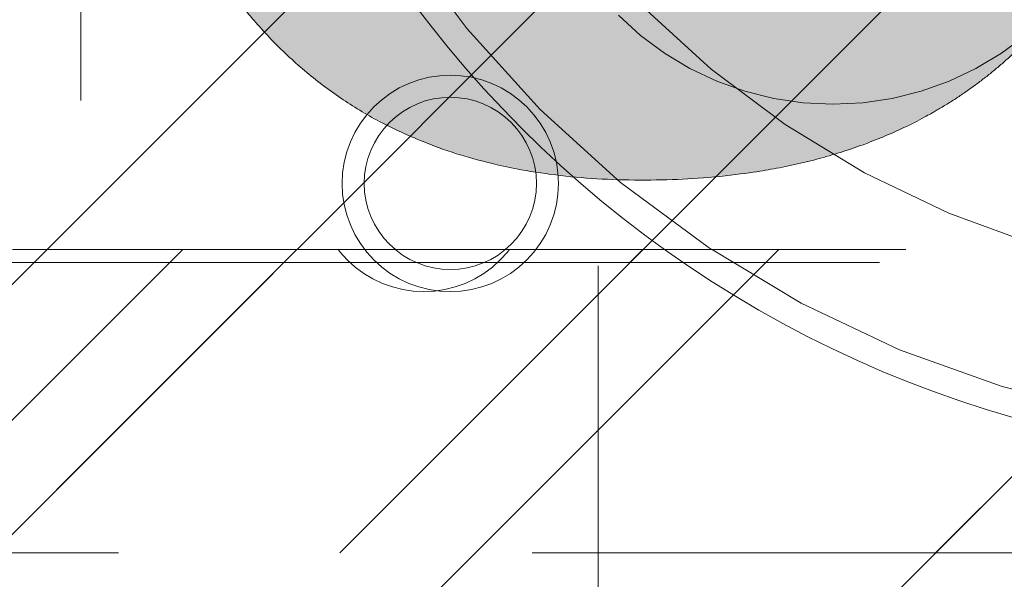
# Model space of a CAD drawing. Header units: inches. Extents: x -420 to -276, y -52 to 18.
# Tile 114 of 187: x -340.517 to -339.047, y -10.563 to -9.728. Entities that reach past the tile are written whole.
import ezdxf

# ---------------------------------------------------------------- set-up
doc = ezdxf.new("R2010")
doc.units = ezdxf.units.IN
doc.header["$LTSCALE"] = 32
doc.header["$MEASUREMENT"] = 0
doc.linetypes.add('Dash Style-1', pattern=[0.083328, 0.041656, -0.041672])
for name, color, linetype, lineweight in [('Black', 7, 'Continuous', 18), ('DashLine', 7, 'Dash Style-1', 13), ('DashLineFill', 7, 'Dash Style-1', 13), ('Drawing', 7, 'Continuous', 18), ('Metal-DeskStructure', 7, 'Continuous', 13), ('None', 7, 'Continuous', 18), ('SolidLine', 7, 'Continuous', 15), ('Wood_1-H', 7, 'Continuous', 13)]:
    doc.layers.add(name, color=color, linetype=linetype, lineweight=lineweight)
pattern_1 = [(45, (0, 0), (-1.61301565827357, 1.935715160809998), []), (45, (-1.0608, 1.0608), (-0.4723460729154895, 0.4167612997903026), [])]

# ---------------------------------------------------------------- blocks, each defined once
blk = doc.blocks.new('TL14_lower_leg (2D)')
at = {"layer": 'DashLine', "flags": 128}
blk.add_lwpolyline([(-1.777195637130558e-14, 1.377952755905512), (0.1350629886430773, 1.371317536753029), (0.2688252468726, 1.351475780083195), (0.3999985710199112, 1.318618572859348), (0.5273196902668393, 1.27306234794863), (0.649562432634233, 1.215245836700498), (0.7655495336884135, 1.14572584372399), (0.8741639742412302, 1.065171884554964), (0.9743597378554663, 0.9743597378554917), (1.065171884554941, 0.8741639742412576), (1.14572584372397, 0.7655495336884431), (1.215245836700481, 0.6495624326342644), (1.273062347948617, 0.5273196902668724), (1.318618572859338, 0.3999985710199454), (1.351475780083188, 0.2688252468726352), (1.371317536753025, 0.1350629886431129), (1.377952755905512, 1.783045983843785e-14), (1.371317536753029, -0.1350629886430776), (1.351475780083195, -0.2688252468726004), (1.318618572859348, -0.3999985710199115), (1.27306234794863, -0.5273196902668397), (1.215245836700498, -0.6495624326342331), (1.145725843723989, -0.7655495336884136), (1.065171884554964, -0.8741639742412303), (0.9743597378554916, -0.9743597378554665), (0.8741639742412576, -1.065171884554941), (0.7655495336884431, -1.14572584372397), (0.6495624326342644, -1.215245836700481), (0.5273196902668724, -1.273062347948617), (0.3999985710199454, -1.318618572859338), (0.2688252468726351, -1.351475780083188), (0.135062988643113, -1.371317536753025), (1.777195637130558e-14, -1.377952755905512), (-0.1350629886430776, -1.371317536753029), (-0.2688252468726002, -1.351475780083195), (-0.3999985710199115, -1.318618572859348), (-0.5273196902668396, -1.27306234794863), (-0.6495624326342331, -1.215245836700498), (-0.7655495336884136, -1.14572584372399), (-0.8741639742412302, -1.065171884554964), (-0.9743597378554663, -0.9743597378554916), (-1.065171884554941, -0.8741639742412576), (-1.14572584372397, -0.7655495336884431), (-1.215245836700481, -0.6495624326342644), (-1.273062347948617, -0.5273196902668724), (-1.318618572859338, -0.3999985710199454), (-1.351475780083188, -0.2688252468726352), (-1.371317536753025, -0.1350629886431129), (-1.377952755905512, -1.783045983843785e-14), (-1.371317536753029, 0.1350629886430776), (-1.351475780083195, 0.2688252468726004), (-1.318618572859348, 0.3999985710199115), (-1.27306234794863, 0.5273196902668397), (-1.215245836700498, 0.6495624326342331), (-1.145725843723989, 0.7655495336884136), (-1.065171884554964, 0.8741639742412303), (-0.9743597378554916, 0.9743597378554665), (-0.8741639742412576, 1.065171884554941), (-0.7655495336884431, 1.14572584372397), (-0.6495624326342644, 1.215245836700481), (-0.5273196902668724, 1.273062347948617), (-0.3999985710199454, 1.318618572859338), (-0.2688252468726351, 1.351475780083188), (-0.135062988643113, 1.371317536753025)], close=True, dxfattribs=at)
blk = doc.blocks.new('Group-23')
at = {"layer": 'DashLineFill', "linetype": 'Continuous', "lineweight": 13}
h = blk.add_hatch(dxfattribs=at)
h.set_pattern_fill('Steel', color=253, style=0, pattern_type=2)
h.set_pattern_definition(pattern_1)
h.paths.add_polyline_path([(-2.066929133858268, 1.397637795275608), (2.066929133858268, 1.397637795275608), (2.066929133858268, 0.1377952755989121), (2.106299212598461, 0.1377952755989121), (2.106299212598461, -0.1377952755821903), (2.066929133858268, -0.1377952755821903), (2.066929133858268, -5.275590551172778), (2.106299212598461, -5.275590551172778), (2.106299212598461, -5.55118110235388), (2.066929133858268, -5.55118110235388), (2.066929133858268, -5.82677165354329), (-2.066929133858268, -5.82677165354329), (-2.066929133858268, -5.55118110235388), (-2.106299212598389, -5.55118110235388), (-2.106299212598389, -5.275590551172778), (-2.066929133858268, -5.275590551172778), (-2.066929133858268, -0.1377952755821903), (-2.106299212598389, -0.1377952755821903), (-2.106299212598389, 0.1377952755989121), (-2.066929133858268, 0.1377952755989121)])
at = {"layer": 'DashLineFill', "flags": 128}
blk.add_lwpolyline([(-2.066929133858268, 1.397637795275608), (2.066929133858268, 1.397637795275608), (2.066929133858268, 0.1377952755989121), (2.106299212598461, 0.1377952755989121), (2.106299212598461, -0.1377952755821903), (2.066929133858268, -0.1377952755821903), (2.066929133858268, -5.275590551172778), (2.106299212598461, -5.275590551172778), (2.106299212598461, -5.55118110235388), (2.066929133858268, -5.55118110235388), (2.066929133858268, -5.82677165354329), (-2.066929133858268, -5.82677165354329), (-2.066929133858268, -5.55118110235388), (-2.106299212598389, -5.55118110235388), (-2.106299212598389, -5.275590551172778), (-2.066929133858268, -5.275590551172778), (-2.066929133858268, -0.1377952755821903), (-2.106299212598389, -0.1377952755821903), (-2.106299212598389, 0.1377952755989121), (-2.066929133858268, 0.1377952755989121)], close=True, dxfattribs=at)
blk = doc.blocks.new('TL14_upper_leg (2D)')
at = {"layer": 'DashLine', "flags": 128}
blk.add_lwpolyline([(0, 1.22047244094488), (0.1196272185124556, 1.214595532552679), (0.2381023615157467, 1.197021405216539), (0.3542844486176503, 1.167919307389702), (0.4670545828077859, 1.127569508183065), (0.5753267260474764, 1.076360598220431), (0.6780581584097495, 1.01478574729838), (0.7742595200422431, 0.9434379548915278), (0.8630043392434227, 0.8630043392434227), (0.9434379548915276, 0.7742595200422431), (1.01478574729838, 0.6780581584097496), (1.076360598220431, 0.5753267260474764), (1.127569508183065, 0.467054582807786), (1.167919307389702, 0.3542844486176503), (1.197021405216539, 0.2381023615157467), (1.214595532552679, 0.1196272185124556), (1.22047244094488, 7.47323834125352e-17), (1.214595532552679, -0.1196272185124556), (1.197021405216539, -0.2381023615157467), (1.167919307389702, -0.3542844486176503), (1.127569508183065, -0.467054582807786), (1.076360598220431, -0.5753267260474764), (1.01478574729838, -0.6780581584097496), (0.9434379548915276, -0.7742595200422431), (0.8630043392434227, -0.8630043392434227), (0.7742595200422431, -0.9434379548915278), (0.6780581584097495, -1.01478574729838), (0.5753267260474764, -1.076360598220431), (0.4670545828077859, -1.127569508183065), (0.3542844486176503, -1.167919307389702), (0.2381023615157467, -1.197021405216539), (0.1196272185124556, -1.214595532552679), (0, -1.22047244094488), (-0.1196272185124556, -1.214595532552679), (-0.2381023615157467, -1.197021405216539), (-0.3542844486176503, -1.167919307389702), (-0.4670545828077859, -1.127569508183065), (-0.5753267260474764, -1.076360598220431), (-0.6780581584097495, -1.01478574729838), (-0.7742595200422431, -0.9434379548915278), (-0.8630043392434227, -0.8630043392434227), (-0.9434379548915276, -0.7742595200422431), (-1.01478574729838, -0.6780581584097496), (-1.076360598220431, -0.5753267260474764), (-1.127569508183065, -0.467054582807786), (-1.167919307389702, -0.3542844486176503), (-1.197021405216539, -0.2381023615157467), (-1.214595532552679, -0.1196272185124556), (-1.22047244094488, 7.47323834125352e-17), (-1.214595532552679, 0.1196272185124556), (-1.197021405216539, 0.2381023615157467), (-1.167919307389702, 0.3542844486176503), (-1.127569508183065, 0.467054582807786), (-1.076360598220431, 0.5753267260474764), (-1.01478574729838, 0.6780581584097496), (-0.9434379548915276, 0.7742595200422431), (-0.8630043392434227, 0.8630043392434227), (-0.7742595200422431, 0.9434379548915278), (-0.6780581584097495, 1.01478574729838), (-0.5753267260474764, 1.076360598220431), (-0.4670545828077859, 1.127569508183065), (-0.3542844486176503, 1.167919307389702), (-0.2381023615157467, 1.197021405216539), (-0.1196272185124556, 1.214595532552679)], close=True, dxfattribs=at)
at = {"layer": 'DashLine', "color": 7}
blk.add_blockref('Group-23', (0, 0), dxfattribs=at)
blk = doc.blocks.new('1BRPT9-Bracket (2D)')
at = {"layer": 'DashLineFill', "linetype": 'Continuous', "lineweight": 13}
h = blk.add_hatch(dxfattribs=at)
h.set_pattern_fill('Steel', color=253, style=0, pattern_type=2)
h.set_pattern_definition(pattern_1)
edge = h.paths.add_edge_path()
edge.add_arc((1.677931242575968, -8.488188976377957), 0.2519685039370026, 269.999999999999, 360.0000000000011)
edge.add_line((1.929899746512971, -8.488188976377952), (1.929899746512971, -7.480314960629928))
edge.add_line((1.929899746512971, -7.480314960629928), (2.323600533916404, -7.480314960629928))
edge.add_line((2.323600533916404, -7.480314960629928), (2.323600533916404, 7.461135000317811))
edge.add_line((2.323600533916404, 7.461135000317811), (1.929899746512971, 7.480314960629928))
edge.add_line((1.929899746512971, 7.480314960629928), (1.929899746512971, 8.488188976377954))
edge.add_arc((1.677931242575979, 8.488188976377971), 0.2519685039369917, 359.999999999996, 450.0000000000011)
edge.add_line((1.677931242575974, 8.740157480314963), (-2.32206875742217, 8.740157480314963))
edge.add_line((-2.32206875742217, 8.740157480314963), (-2.32206875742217, -8.74015748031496))
edge.add_line((-2.32206875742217, -8.74015748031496), (1.677931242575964, -8.74015748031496))
blk = doc.blocks.new('1BRPFY-Leg_Plate (2D)')
at = {"layer": 'DashLineFill', "linetype": 'Continuous', "lineweight": 13}
h = blk.add_hatch(dxfattribs=at)
h.set_pattern_fill('Steel', color=253, style=0, pattern_type=2)
h.set_pattern_definition(pattern_1)
edge = h.paths.add_edge_path()
edge.add_arc((-1.704724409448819, -1.704724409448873), 0.125984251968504, 179.9999999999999, 269.9999999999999)
edge.add_line((-1.704724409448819, -1.830708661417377), (1.704724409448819, -1.830708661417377))
edge.add_arc((1.704724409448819, -1.704724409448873), 0.125984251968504, 270.0000000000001, 360.0000000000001)
edge.add_line((1.830708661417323, -1.704724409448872), (1.830708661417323, 1.704724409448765))
edge.add_arc((1.704724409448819, 1.704724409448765), 0.1259842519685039, 0, 90)
edge.add_line((1.704724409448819, 1.830708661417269), (-1.704724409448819, 1.830708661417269))
edge.add_arc((-1.704724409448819, 1.704724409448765), 0.1259842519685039, 90, 180)
edge.add_line((-1.830708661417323, 1.704724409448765), (-1.830708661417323, -1.704724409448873))
at = {"layer": 'DashLineFill', "flags": 128}
blk.add_lwpolyline([(-1.830708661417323, -1.704724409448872, 0.414213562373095), (-1.704724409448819, -1.830708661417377), (1.704724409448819, -1.830708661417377, 0.414213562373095), (1.830708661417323, -1.704724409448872), (1.830708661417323, 1.704724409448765, 0.414213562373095), (1.704724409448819, 1.830708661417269), (-1.704724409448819, 1.830708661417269, 0.414213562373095), (-1.830708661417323, 1.704724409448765)], format="xyb", close=True, dxfattribs=at)
at = {"layer": 'SolidLine', "flags": 128}
blk.add_lwpolyline([(1.279527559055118, 1.44094488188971), (1.295349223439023, 1.440167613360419), (1.31101851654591, 1.437843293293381), (1.326384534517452, 1.433994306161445), (1.341299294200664, 1.428657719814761), (1.355619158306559, 1.421884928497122), (1.369206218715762, 1.413741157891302), (1.381929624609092, 1.404304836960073), (1.393666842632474, 1.393666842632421), (1.404304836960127, 1.381929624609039), (1.413741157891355, 1.369206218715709), (1.421884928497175, 1.355619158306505), (1.428657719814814, 1.341299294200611), (1.433994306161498, 1.326384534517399), (1.437843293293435, 1.311018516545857), (1.440167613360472, 1.29534922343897), (1.440944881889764, 1.279527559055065), (1.440167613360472, 1.263705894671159), (1.437843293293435, 1.248036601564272), (1.433994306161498, 1.23267058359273), (1.428657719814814, 1.217755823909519), (1.421884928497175, 1.203435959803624), (1.413741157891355, 1.18984889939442), (1.404304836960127, 1.17712549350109), (1.393666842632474, 1.165388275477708), (1.381929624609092, 1.154750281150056), (1.369206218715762, 1.145313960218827), (1.355619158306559, 1.137170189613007), (1.341299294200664, 1.130397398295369), (1.326384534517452, 1.125060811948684), (1.31101851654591, 1.121211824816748), (1.295349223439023, 1.11888750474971), (1.279527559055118, 1.118110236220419), (1.263705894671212, 1.11888750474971), (1.248036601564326, 1.121211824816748), (1.232670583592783, 1.125060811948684), (1.217755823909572, 1.130397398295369), (1.203435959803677, 1.137170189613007), (1.189848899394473, 1.145313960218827), (1.177125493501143, 1.154750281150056), (1.165388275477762, 1.165388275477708), (1.154750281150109, 1.17712549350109), (1.14531396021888, 1.18984889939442), (1.137170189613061, 1.203435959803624), (1.130397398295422, 1.217755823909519), (1.125060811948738, 1.23267058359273), (1.121211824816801, 1.248036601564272), (1.118887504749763, 1.263705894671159), (1.118110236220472, 1.279527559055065), (1.118887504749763, 1.29534922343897), (1.121211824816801, 1.311018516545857), (1.125060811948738, 1.326384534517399), (1.130397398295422, 1.341299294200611), (1.137170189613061, 1.355619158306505), (1.14531396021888, 1.369206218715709), (1.154750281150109, 1.381929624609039), (1.165388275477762, 1.393666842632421), (1.177125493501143, 1.404304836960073), (1.189848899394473, 1.413741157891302), (1.203435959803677, 1.421884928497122), (1.217755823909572, 1.428657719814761), (1.232670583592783, 1.433994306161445), (1.248036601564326, 1.437843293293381), (1.263705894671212, 1.440167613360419)], close=True, dxfattribs=at)
blk = doc.blocks.new('Group-46')
at = {"layer": 'Metal-DeskStructure', "linetype": 'Continuous', "lineweight": 0, "true_color": 0xff0000}
blk.add_hatch(color=1, dxfattribs=at).paths.add_polyline_path([(1.696691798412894, -0.9301181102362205), (1.696691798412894, -1.274606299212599), (0.1120461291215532, -1.274606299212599), (0.1117940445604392, -1.244883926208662), (0.1126520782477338, -1.21546436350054), (0.1146202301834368, -1.186347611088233), (0.1176985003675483, -1.15753366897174), (0.1218868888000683, -1.129022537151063), (0.1271853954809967, -1.1008142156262), (0.1335940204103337, -1.072908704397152), (0.1411127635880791, -1.045306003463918), (0.1549813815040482, -1.000302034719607), (0.1707507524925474, -0.9557186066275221), (0.1884208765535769, -0.9115557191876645), (0.2079917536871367, -0.8678133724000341), (0.2294633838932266, -0.8244915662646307), (0.2528357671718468, -0.7815903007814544), (0.2781089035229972, -0.7391095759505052), (0.3052827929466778, -0.6970493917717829), (0.3357030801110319, -0.6545855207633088), (0.3707154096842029, -0.6108937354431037), (0.4103197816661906, -0.5659740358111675), (0.4545161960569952, -0.5198264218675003), (0.5033046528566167, -0.4724508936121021), (0.556685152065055, -0.4238474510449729), (0.6146576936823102, -0.3740160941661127), (0.6772222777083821, -0.3229568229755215), (0.7737142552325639, -0.2345473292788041), (0.8618799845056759, -0.1517895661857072), (0.941719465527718, -0.07468353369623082), (1.013232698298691, -0.003229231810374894), (1.076419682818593, 0.06257333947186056), (1.131280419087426, 0.1227241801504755), (1.177814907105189, 0.17722329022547), (1.216023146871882, 0.226070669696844), (1.247940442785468, 0.2720417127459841), (1.275602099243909, 0.3179118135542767), (1.299008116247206, 0.3636809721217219), (1.318158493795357, 0.4093491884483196), (1.333053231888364, 0.4549164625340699), (1.343692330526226, 0.5003827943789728), (1.350075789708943, 0.5457481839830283), (1.352203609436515, 0.5910126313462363), (1.350445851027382, 0.633224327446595), (1.345172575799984, 0.6737371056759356), (1.33638378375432, 0.7125509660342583), (1.32407947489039, 0.7496659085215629), (1.308259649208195, 0.7850819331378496), (1.288924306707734, 0.8187990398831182), (1.266073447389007, 0.8508172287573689), (1.239707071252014, 0.8811364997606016), (1.21053162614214, 0.9087644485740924), (1.179253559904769, 0.9327086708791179), (1.1458728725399, 0.9529691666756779), (1.110389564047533, 0.9695459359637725), (1.072803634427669, 0.9824389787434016), (1.033115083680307, 0.9916482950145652), (0.9913239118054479, 0.9971738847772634), (0.9474301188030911, 0.9990157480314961), (0.9007274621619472, 0.9970140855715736), (0.8564301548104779, 0.9910090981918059), (0.814538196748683, 0.9810007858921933), (0.7750515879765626, 0.9669891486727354), (0.7379703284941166, 0.9489741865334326), (0.7032944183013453, 0.9269558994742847), (0.6710238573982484, 0.9009342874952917), (0.6411586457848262, 0.8709093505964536), (0.6142706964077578, 0.8373520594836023), (0.5909319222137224, 0.8007333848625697), (0.5711423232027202, 0.7610533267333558), (0.5549018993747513, 0.7183118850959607), (0.5422106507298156, 0.6725090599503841), (0.5330685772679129, 0.6236448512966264), (0.5274756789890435, 0.5717192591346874), (0.5254319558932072, 0.516732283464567), (0.1809437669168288, 0.5856299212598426), (0.1914063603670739, 0.6671096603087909), (0.2071842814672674, 0.7436104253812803), (0.2282775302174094, 0.8151322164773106), (0.2546861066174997, 0.8816750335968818), (0.2864100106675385, 0.943238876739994), (0.3234492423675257, 0.9998237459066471), (0.3658038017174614, 1.051429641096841), (0.4134736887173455, 1.098056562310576), (0.4659542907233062, 1.139435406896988), (0.5227409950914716, 1.175297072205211), (0.5838338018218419, 1.205641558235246), (0.6492327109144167, 1.230468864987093), (0.7189377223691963, 1.249778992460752), (0.7929488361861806, 1.263571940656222), (0.8712660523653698, 1.271847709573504), (0.9538893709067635, 1.274606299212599), (1.037496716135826, 1.271486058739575), (1.116612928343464, 1.262125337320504), (1.191238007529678, 1.246524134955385), (1.261371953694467, 1.22468245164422), (1.327014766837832, 1.196600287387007), (1.388166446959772, 1.162277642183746), (1.444826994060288, 1.121714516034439), (1.496996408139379, 1.074910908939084), (1.543800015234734, 1.023481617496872), (1.584363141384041, 0.9690414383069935), (1.618685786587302, 0.9115903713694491), (1.646767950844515, 0.8511284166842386), (1.66860963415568, 0.7876555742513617), (1.684210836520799, 0.7211718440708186), (1.69357155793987, 0.6516772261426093), (1.696691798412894, 0.5791717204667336), (1.695766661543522, 0.5418296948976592), (1.692991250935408, 0.5046222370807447), (1.688365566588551, 0.46754934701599), (1.681889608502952, 0.4306110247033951), (1.67356337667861, 0.3938072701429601), (1.663386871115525, 0.3571380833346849), (1.651360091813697, 0.3206034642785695), (1.637483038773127, 0.284203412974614), (1.621452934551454, 0.2476351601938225), (1.602967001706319, 0.2105959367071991), (1.582025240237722, 0.1730857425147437), (1.558627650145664, 0.1351045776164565), (1.532774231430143, 0.09665244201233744), (1.50446498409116, 0.05772933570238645), (1.473699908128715, 0.01833525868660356), (1.440479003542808, -0.02152978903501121), (1.403490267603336, -0.06341332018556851), (1.361421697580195, -0.108862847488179), (1.314273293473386, -0.1578783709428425), (1.262045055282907, -0.2104598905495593), (1.20473698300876, -0.2666074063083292), (1.142349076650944, -0.3263209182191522), (1.07488133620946, -0.3896004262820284), (1.002333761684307, -0.4564459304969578), (0.939382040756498, -0.5112058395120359), (0.8829399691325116, -0.5613736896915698), (0.8330075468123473, -0.6069494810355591), (0.789584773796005, -0.6479332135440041), (0.7526716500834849, -0.6843248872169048), (0.7222681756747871, -0.716124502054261), (0.6983743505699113, -0.7433320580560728), (0.6809901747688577, -0.7659475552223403), (0.6671720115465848, -0.7862922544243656), (0.6539762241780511, -0.8066874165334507), (0.6414028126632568, -0.8271330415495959), (0.6294517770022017, -0.8476291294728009), (0.6181231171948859, -0.8681756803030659), (0.6074168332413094, -0.8887726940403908), (0.5973329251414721, -0.9094201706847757), (0.5878713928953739, -0.9301181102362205)])
at = {"layer": 'Metal-DeskStructure', "color": 7}
blk.add_open_spline([(1.696691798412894, -0.9301181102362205), (1.696691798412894, -1.102362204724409), (1.696691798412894, -1.274606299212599), (0.9043689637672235, -1.274606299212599), (0.1120461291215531, -1.274606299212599), (0.1088175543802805, -1.155111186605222), (0.1411127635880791, -1.045306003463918), (0.192785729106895, -0.8644490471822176), (0.4177798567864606, -0.5296497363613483), (0.6772222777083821, -0.3229568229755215), (1.079842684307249, 0.04198461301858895), (1.352203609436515, 0.410156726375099), (1.352203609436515, 0.763257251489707), (1.127210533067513, 0.999015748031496), (0.7558087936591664, 0.999015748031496), (0.5265084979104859, 0.742802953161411), (0.5254319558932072, 0.516732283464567), (0.353187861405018, 0.5511811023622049), (0.1809437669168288, 0.5856299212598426), (0.2121634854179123, 0.9215068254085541), (0.614783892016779, 1.274606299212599), (1.297301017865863, 1.274606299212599), (1.696691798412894, 0.8752155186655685), (1.696691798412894, 0.4295344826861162), (1.57827427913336, 0.1388723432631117), (1.302683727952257, -0.1819319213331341), (1.002333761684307, -0.4564459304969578), (0.737507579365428, -0.6846696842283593), (0.6244727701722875, -0.8472254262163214), (0.5878713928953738, -0.9301181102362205), (1.142281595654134, -0.9301181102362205), (1.696691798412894, -0.9301181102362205)], degree=2, knots=[0, 0, 0, 0.02128628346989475, 0.02128628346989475, 0.1192031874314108, 0.1192031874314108, 0.1339760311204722, 0.1339760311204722, 0.1582533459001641, 0.1825306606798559, 0.1825306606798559, 0.2223012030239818, 0.2620717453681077, 0.2999486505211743, 0.3378255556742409, 0.3781971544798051, 0.4185687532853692, 0.4185687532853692, 0.4499368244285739, 0.4499368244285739, 0.5101754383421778, 0.5704140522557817, 0.6314176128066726, 0.6924211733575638, 0.7232558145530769, 0.75409045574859, 0.7849250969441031, 0.7849250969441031, 0.8114174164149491, 0.8379097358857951, 0.8379097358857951, 1, 1, 1], dxfattribs=at)
blk = doc.blocks.new('SlateLegLocator-L2')
at = {"color": 255, "linetype": 'Dash Style-1', "lineweight": 5}
blk.add_wipeout([(-2.106299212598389, 1.3779527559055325), (2.10629921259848, 1.3779527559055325), (2.10629921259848, -5.807086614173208), (-2.106299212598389, -5.807086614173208)], dxfattribs=at).dxf.layer = 'Black'
at = {"layer": 'Black', "linetype": 'Dash Style-1', "lineweight": 5, "flags": 128}
blk.add_lwpolyline([(-2.106299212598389, 1.377952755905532), (2.106299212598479, 1.377952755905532), (2.106299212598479, -5.807086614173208), (-2.106299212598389, -5.807086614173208)], close=True, dxfattribs=at)
at = {"layer": 'Metal-DeskStructure', "color": 7}
blk.add_blockref('Group-46', (0, 0), dxfattribs=at)
blk = doc.blocks.new('Group-58')
at = {"layer": 'None', "color": 7, "rotation": 180}
blk.add_blockref('1BRPT9-Bracket (2D)', (61.87795275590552, -12.00787401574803), dxfattribs=at)
at = {"layer": 'None', "color": 7}
for name in ['1BRPFY-Leg_Plate (2D)', 'TL14_upper_leg (2D)', 'TL14_lower_leg (2D)']:
    blk.add_blockref(name, (61.87795275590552, -8.30708661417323), dxfattribs=at)
blk.add_blockref('SlateLegLocator-L2', (61.87795275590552, -8.30708661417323), dxfattribs=at)
blk = doc.blocks.new('Group-59')
at = {"layer": 'None'}
blk.add_blockref('Group-58', (0, 0), dxfattribs=at)
blk = doc.blocks.new('SL Credenza Desk Top (2D)-2')
at = {"layer": 'None'}
blk.add_blockref('Group-59', (0, 0), dxfattribs=at)
at = {"layer": 'Drawing', "color": 0, "flags": 1}
for tag in ['Tag', 'Catalog', 'Option1', 'Option2', 'Option3', 'Option4', 'Option5', 'Option6', 'Option7', 'Option8', 'Option9', 'Option10', 'Option11', 'Option12', 'Custom', 'FinishGroup', 'Discount', 'Item2', 'Item3', 'Item6', 'Item9', 'Item10', 'Item12', 'Item13', 'Item16', 'Item19', 'Item20', 'Item21', 'Item22', 'Item23', 'Item24', 'Item25', 'Item8', 'Item18', 'Item1', 'Item4', 'Item5', 'Item7', 'Item11', 'Item14', 'Item15', 'Item17']:
    blk.add_attdef(tag, (12.93943992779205, -0.436896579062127), '', height=0.007086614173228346, dxfattribs=at)
blk = doc.blocks.new('TLLegSleeve (2D)')
at = {"layer": 'DashLineFill', "linetype": 'Continuous', "lineweight": 13}
h = blk.add_hatch(dxfattribs=at)
h.set_pattern_fill('Steel', color=253, style=0, pattern_type=2)
h.set_pattern_definition(pattern_1)
edge = h.paths.add_edge_path()
edge.add_line((1.08267716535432, 1.402343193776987), (1.08267716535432, 2.913385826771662))
edge.add_arc((-1.707523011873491e-13, 2.913385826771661), 1.08267716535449, 4.479377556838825e-14, 180)
edge.add_line((-1.082677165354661, 2.913385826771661), (-1.08267716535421, 1.402343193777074))
edge.add_arc((-1.332267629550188e-15, 2.886579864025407e-15), 1.771653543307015, 127.6698869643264, 412.330113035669)
edge.add_line((1.08267716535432, 1.402343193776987), (1.08267716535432, 1.402343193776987))
edge = h.paths.add_edge_path()
edge.add_arc((1.665334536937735e-15, 2.91338582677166), 0.7480314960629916, 180, 360)
edge.add_arc((1.665334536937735e-15, 2.91338582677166), 0.7480314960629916, 9.54166404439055e-15, 180)
edge.add_line((-0.7480314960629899, 2.91338582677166), (-0.7480314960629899, 2.91338582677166))
edge = h.paths.add_edge_path()
edge.add_arc((-1.723066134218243e-13, 5.70119602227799e-16), 1.437007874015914, 180, 360)
edge.add_arc((-1.723066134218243e-13, 9.149983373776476e-17), 1.437007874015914, 9.541664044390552e-15, 180)
edge.add_line((-1.437007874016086, 3.308097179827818e-16), (-1.437007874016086, 3.308097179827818e-16))
at = {"layer": 'DashLine', "color": 8, "flags": 128}
blk.add_lwpolyline([(1.653543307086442, 1.118599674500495e-14), (1.645581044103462, -0.1620755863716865), (1.621770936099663, -0.3225902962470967), (1.582342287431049, -0.4799982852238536), (1.527674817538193, -0.6327836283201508), (1.45829500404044, -0.7794749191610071), (1.374871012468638, -0.9186594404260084), (1.278206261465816, -1.048996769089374), (1.169231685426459, -1.169231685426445), (1.048996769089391, -1.278206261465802), (0.918659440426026, -1.374871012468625), (0.7794749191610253, -1.458295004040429), (0.6327836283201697, -1.527674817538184), (0.4799982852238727, -1.582342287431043), (0.3225902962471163, -1.621770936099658), (0.1620755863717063, -1.645581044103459), (8.723964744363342e-15, -1.653543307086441), (-0.162075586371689, -1.645581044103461), (-0.3225902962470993, -1.621770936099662), (-0.4799982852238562, -1.582342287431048), (-0.6327836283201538, -1.527674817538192), (-0.7794749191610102, -1.458295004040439), (-0.9186594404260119, -1.374871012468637), (-1.048996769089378, -1.278206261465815), (-1.169231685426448, -1.169231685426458), (-1.278206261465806, -1.048996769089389), (-1.374871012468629, -0.9186594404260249), (-1.458295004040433, -0.7794749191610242), (-1.527674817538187, -0.6327836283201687), (-1.582342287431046, -0.4799982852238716), (-1.621770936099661, -0.3225902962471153), (-1.645581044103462, -0.1620755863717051), (-1.653543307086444, -7.741682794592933e-15), (-1.645581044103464, 0.1620755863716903), (-1.621770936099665, 0.3225902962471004), (-1.582342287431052, 0.4799982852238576), (-1.527674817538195, 0.6327836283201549), (-1.458295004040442, 0.7794749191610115), (-1.37487101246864, 0.918659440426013), (-1.278206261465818, 1.048996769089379), (-1.169231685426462, 1.169231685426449), (-1.048996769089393, 1.278206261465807), (-0.9186594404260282, 1.37487101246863), (-0.7794749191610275, 1.458295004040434), (-0.6327836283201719, 1.527674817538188), (-0.479998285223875, 1.582342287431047), (-0.3225902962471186, 1.621770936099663), (-0.1620755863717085, 1.645581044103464), (-1.096189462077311e-14, 1.653543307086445), (0.1620755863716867, 1.645581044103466), (0.3225902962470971, 1.621770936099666), (0.479998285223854, 1.582342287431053), (0.6327836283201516, 1.527674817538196), (0.7794749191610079, 1.458295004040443), (0.9186594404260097, 1.374871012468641), (1.048996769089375, 1.278206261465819), (1.169231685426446, 1.169231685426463), (1.278206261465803, 1.048996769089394), (1.374871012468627, 0.9186594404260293), (1.458295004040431, 0.7794749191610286), (1.527674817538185, 0.6327836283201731), (1.582342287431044, 0.4799982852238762), (1.621770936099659, 0.3225902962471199), (1.64558104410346, 0.1620755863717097)], close=True, dxfattribs=at)
at = {"layer": 'DashLineFill', "flags": 128}
for points in [[(1.08267716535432, 1.402343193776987), (1.08267716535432, 2.913385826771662, 0.9999999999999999), (-1.082677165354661, 2.913385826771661), (-1.08267716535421, 1.402343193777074, 2.931618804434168), (1.08267716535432, 1.402343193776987)], [(-1.437007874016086, 3.308097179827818e-16, 0.9999999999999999), (1.437007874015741, 3.308097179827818e-16, 0.9999999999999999), (-1.437007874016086, 3.308097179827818e-16)]]:
    blk.add_lwpolyline(points, format="xyb", close=True, dxfattribs=at)
blk = doc.blocks.new('Low Storage Top 2 Grommets (2D)')
at = {"layer": 'SolidLine', "flags": 128}
blk.add_lwpolyline([(-10.66929133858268, 6.692913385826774, -0.414213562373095), (-8.976377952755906, 8.385826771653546, -0.414213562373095), (-7.283464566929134, 6.692913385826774, -0.414213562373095), (-8.976377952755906, 5.000000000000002, -0.414213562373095)], format="xyb", close=True, dxfattribs=at)
at = {"layer": 'Wood_1-H', "color": 7}
for p in [(-8.976377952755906, 6.692913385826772), (-8.976377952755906, 6.692913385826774)]:
    blk.add_blockref('TLLegSleeve (2D)', p, dxfattribs=at)
blk = doc.blocks.new('1BRPFX-Ped_Plate (2D)')
at = {"layer": 'DashLineFill', "linetype": 'Continuous', "lineweight": 13}
h = blk.add_hatch(dxfattribs=at)
h.set_pattern_fill('Steel', color=253, style=0, pattern_type=2)
h.set_pattern_definition(pattern_1)
edge = h.paths.add_edge_path()
edge.add_arc((-4.145669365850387, -1.704724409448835), 0.125984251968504, 180, 270.0000000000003)
edge.add_line((-4.145669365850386, -1.830708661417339), (4.145669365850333, -1.830708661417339))
edge.add_arc((4.145669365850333, -1.704724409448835), 0.125984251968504, 270.0000000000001, 360)
edge.add_line((4.271653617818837, -1.704724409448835), (4.271653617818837, 1.704724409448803))
edge.add_arc((4.145669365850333, 1.704724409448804), 0.1259842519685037, 359.9999999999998, 450.0000000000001)
edge.add_line((4.145669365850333, 1.830708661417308), (-4.145669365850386, 1.830708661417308))
edge.add_arc((-4.145669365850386, 1.704724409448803), 0.1259842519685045, 89.99999999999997, 179.9999999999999)
edge.add_line((-4.271653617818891, 1.704724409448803), (-4.271653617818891, -1.704724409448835))
at = {"layer": 'DashLineFill', "flags": 128}
blk.add_lwpolyline([(-4.271653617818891, -1.704724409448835, 0.4142135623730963), (-4.145669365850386, -1.830708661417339), (4.145669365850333, -1.830708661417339, 0.4142135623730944), (4.271653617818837, -1.704724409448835), (4.271653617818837, 1.704724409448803, 0.4142135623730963), (4.145669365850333, 1.830708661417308), (-4.145669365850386, 1.830708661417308, 0.4142135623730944), (-4.271653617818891, 1.704724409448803)], format="xyb", close=True, dxfattribs=at)
at = {"layer": 'SolidLine', "flags": 128}
blk.add_lwpolyline([(1.27952755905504, 1.408027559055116), (1.292122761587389, 1.407408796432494), (1.304596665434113, 1.405558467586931), (1.316829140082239, 1.402494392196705), (1.328702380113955, 1.398246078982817), (1.340102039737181, 1.39285444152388), (1.35091833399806, 1.386371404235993), (1.361047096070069, 1.378859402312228), (1.370390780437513, 1.370390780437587), (1.378859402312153, 1.361047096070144), (1.386371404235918, 1.350918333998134), (1.392854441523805, 1.340102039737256), (1.398246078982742, 1.328702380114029), (1.40249439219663, 1.316829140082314), (1.405558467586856, 1.304596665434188), (1.407408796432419, 1.292122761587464), (1.408027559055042, 1.279527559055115), (1.407408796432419, 1.266932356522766), (1.405558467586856, 1.254458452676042), (1.40249439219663, 1.242225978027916), (1.398246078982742, 1.2303527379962), (1.392854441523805, 1.218953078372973), (1.386371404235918, 1.208136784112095), (1.378859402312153, 1.198008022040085), (1.370390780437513, 1.188664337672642), (1.361047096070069, 1.180195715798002), (1.35091833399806, 1.172683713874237), (1.340102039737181, 1.16620067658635), (1.328702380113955, 1.160809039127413), (1.316829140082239, 1.156560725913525), (1.304596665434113, 1.153496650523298), (1.292122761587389, 1.151646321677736), (1.27952755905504, 1.151027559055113), (1.266932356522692, 1.151646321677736), (1.254458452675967, 1.153496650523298), (1.242225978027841, 1.156560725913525), (1.230352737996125, 1.160809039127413), (1.218953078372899, 1.16620067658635), (1.208136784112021, 1.172683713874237), (1.198008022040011, 1.180195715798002), (1.188664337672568, 1.188664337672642), (1.180195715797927, 1.198008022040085), (1.172683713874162, 1.208136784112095), (1.166200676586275, 1.218953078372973), (1.160809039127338, 1.2303527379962), (1.15656072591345, 1.242225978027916), (1.153496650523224, 1.254458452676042), (1.151646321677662, 1.266932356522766), (1.151027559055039, 1.279527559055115), (1.151646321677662, 1.292122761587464), (1.153496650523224, 1.304596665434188), (1.15656072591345, 1.316829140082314), (1.160809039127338, 1.328702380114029), (1.166200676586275, 1.340102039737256), (1.172683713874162, 1.350918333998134), (1.180195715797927, 1.361047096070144), (1.188664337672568, 1.370390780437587), (1.198008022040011, 1.378859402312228), (1.208136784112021, 1.386371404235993), (1.218953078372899, 1.39285444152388), (1.230352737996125, 1.398246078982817), (1.242225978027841, 1.402494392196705), (1.254458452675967, 1.405558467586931), (1.266932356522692, 1.407408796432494)], close=True, dxfattribs=at)
blk.add_lwpolyline([(0.4214361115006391, 1.058646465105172), (0.4571237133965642, 1.085114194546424), (0.4952337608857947, 1.107956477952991), (0.5353992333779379, 1.126953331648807), (0.5772333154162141, 1.141921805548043), (0.6203331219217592, 1.15271774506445), (0.6642835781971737, 1.159237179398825), (0.7086614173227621, 1.161417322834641), (0.7530392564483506, 1.159237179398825), (0.7969897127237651, 1.15271774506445), (0.84008951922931, 1.141921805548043), (0.8819236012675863, 1.126953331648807), (0.9220890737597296, 1.107956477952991), (0.96019912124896, 1.085114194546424), (0.9958867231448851, 1.058646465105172), (1.028808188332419, 1.028808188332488)], dxfattribs=at)
blk = doc.blocks.new('Group-77')
at = {"layer": 'Black', "color": 7}
for name in ['1BRPFX-Ped_Plate (2D)', '1BRPFY-Leg_Plate (2D)']:
    blk.add_blockref(name, (8.976377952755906, -8.30708661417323), dxfattribs=at)
blk = doc.blocks.new('Group-78')
at = {"layer": 'None'}
blk.add_blockref('Group-77', (0, 0), dxfattribs=at)
blk = doc.blocks.new('SL Low Storage (2D)-2')
at = {"layer": 'None'}
blk.add_blockref('Group-78', (0, 0), dxfattribs=at)
at = {"layer": 'Drawing', "color": 0, "flags": 1}
for tag in ['Tag', 'Catalog', 'Option1', 'Option2', 'Option3', 'Option4', 'Option5', 'Option6', 'Option7', 'Option8', 'Option9', 'Option10', 'Option11', 'Option12', 'Custom', 'FinishGroup', 'Discount', 'Item2', 'Item3', 'Item6', 'Item9', 'Item10', 'Item12', 'Item13', 'Item16', 'Item19', 'Item20', 'Item21', 'Item22', 'Item23', 'Item24', 'Item25', 'Item8', 'Item18', 'Item1', 'Item4', 'Item5', 'Item7', 'Item11', 'Item14', 'Item15', 'Item17']:
    blk.add_attdef(tag, (11.88845793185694, -2.022526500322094), '', height=0.007086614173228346, dxfattribs=at)

msp = doc.modelspace()

# ---------------------------------------------------------------- block references
at = {"layer": 'Drawing', "rotation": 180}
msp.add_blockref('SL Credenza Desk Top (2D)-2', (-276.7561046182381, -16.99999999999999), dxfattribs=at)

# ---------------------------------------------------------------- next in the draw order: block references
msp.add_blockref('SL Low Storage (2D)-2', (-329.6181102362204, -17), dxfattribs=at)
at = {"layer": 'Drawing', "color": 7, "rotation": 180}
msp.add_blockref('Low Storage Top 2 Grommets (2D)', (-347.5472440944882, -2.00000000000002), dxfattribs=at)

doc.saveas('drawing.dxf')
